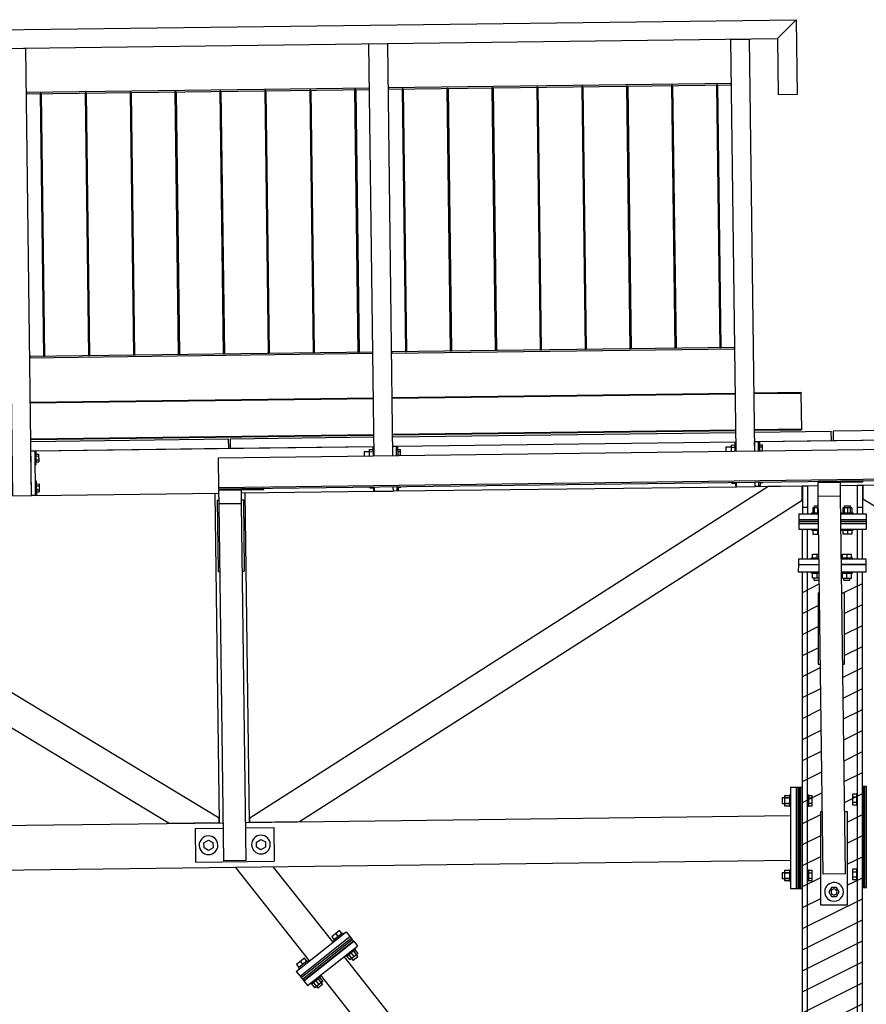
# Model space of a CAD drawing. Header units: millimetres. Extents: x 1838 to 190192, y -28 to 11710.
# Tile 73 of 80: x 141910 to 144172, y 1800 to 4430. Entities that reach past the tile are written whole.
import ezdxf

# ---------------------------------------------------------------- set-up
doc = ezdxf.new("R2010")
doc.units = ezdxf.units.MM

# ---------------------------------------------------------------- blocks, each defined once
blk = doc.blocks.new('Part-74497 - 72541')
at = {"color": 7}
for p, q in [((144103, 3157.5), (144043.1, 3156.7)), ((144055.9, 2147.4), (144043.1, 3156.7)), ((144115.9, 2148.2), (144103, 3157.5)), ((144115.9, 2148.2), (144055.9, 2147.4))]:
    blk.add_line(p, q, dxfattribs=at)
blk = doc.blocks.new('Part-74551 - 72541')
at = {"color": 7}
for p, q in [((144162.6, 3196.4), (144042.6, 3194.9)), ((144042.6, 3193.7), (144162.6, 3195.2)), ((144042.6, 3195), (144042.6, 3193.7)), ((144162.6, 3195.2), (144162.6, 3196.5))]:
    blk.add_line(p, q, dxfattribs=at)
blk = doc.blocks.new('Part-74743 - 72541')
at = {"color": 7}
for p, q in [((141938.3, 3408.5), (142854.9, 3420.2)), ((142904.9, 3420.8), (143821.5, 3432.5)), ((142905, 3418.8), (143821.6, 3430.5)), ((143871.5, 3433.1), (143996.8, 3434.7)), ((143871.6, 3431.1), (143996.8, 3432.7)), ((143996.8, 3434.7), (143996.8, 3432.7)), ((143996.8, 3432.7), (143998, 3334.7)), ((141938.3, 3406.5), (142855, 3418.2)), ((141939.6, 3310.5), (142856.2, 3322.2)), ((141939.6, 3308.5), (142856.2, 3320.2)), ((142906.2, 3322.8), (143822.8, 3334.5)), ((142906.2, 3320.8), (143822.8, 3332.5)), ((143872.8, 3335.1), (143998, 3336.7)), ((143872.8, 3333.1), (143998, 3334.7))]:
    blk.add_line(p, q, dxfattribs=at)
blk = doc.blocks.new('Part-72584 - 72541')
at = {"color": 7}
for p, q in [((142513.5, 2285.8), (143969, 2304.3)), ((132842, 2162.8), (142453.5, 2285)), ((143969, 2184.3), (132808.3, 2042.4))]:
    blk.add_line(p, q, dxfattribs=at)
blk = doc.blocks.new('Part-74518 - 72541')
at = {"color": 7}
for p, q in [((144050.3, 2315.3), (144053.8, 2315.3)), ((144050.3, 2065.3), (144050.3, 2315.3)), ((144113.8, 2315.3), (144120.3, 2315.3)), ((144120.3, 2315.3), (144120.3, 2065.3)), ((144120.3, 2065.3), (144050.3, 2065.3))]:
    blk.add_line(p, q, dxfattribs=at)
blk = doc.blocks.new('Bolt-74794 - 72541')
at = {"color": 7}
for p, q in [((143796.4, 3288.6), (143810.4, 3288.8)), ((143796.4, 3288.6), (143796.4, 3287.8)), ((143796.4, 3287.8), (143796.5, 3277.2)), ((143810.3, 3293.8), (143820.3, 3293.9)), ((143810.3, 3293.8), (143810.5, 3277.3)), ((143810.4, 3288.3), (143820.4, 3288.4)), ((143820.2, 3301.5), (143820.5, 3277.5)), ((143820.2, 3301.5), (143823.2, 3301.5)), ((143883.2, 3302.3), (143886.2, 3302.3)), ((143886.2, 3302.3), (143886.5, 3278.3)), ((143886.3, 3294.2), (143893.8, 3294.3)), ((143886.4, 3289), (143893.9, 3289.1)), ((143894, 3278.7), (143893.8, 3294.3)), ((143886.5, 3278.6), (143894, 3278.7)), ((143894, 3278.4), (143894, 3278.7)), ((143811.6, 3193.2), (143811.6, 3191.9)), ((143811.6, 3191.9), (143821.6, 3192)), ((143821.6, 3193.3), (143821.7, 3184.5)), ((143821.7, 3184.5), (143824.7, 3184.5)), ((143884.7, 3185.3), (143887.7, 3185.3)), ((143887.6, 3194.2), (143887.7, 3185.3)), ((143887.6, 3193.4), (143895.1, 3193.5)), ((143895.1, 3193.5), (143895.1, 3194.3))]:
    blk.add_line(p, q, dxfattribs=at)
blk = doc.blocks.new('Part-74793 - 72541')
at = {"color": 7}
for p, q in [((143873.2, 3303.1), (143883.2, 3303.3)), ((143873.5, 3278.1), (143873.2, 3303.1)), ((143883.5, 3278.3), (143883.2, 3303.3)), ((143874.7, 3183.1), (143874.6, 3194)), ((143884.7, 3183.3), (143874.7, 3183.1)), ((143884.7, 3183.3), (143884.6, 3194.1))]:
    blk.add_line(p, q, dxfattribs=at)
blk = doc.blocks.new('Part-74438 - 72541')
at = {"color": 7}
for p, q in [((143995, 2379.3), (143990, 2379.3)), ((143990, 2379.3), (143990, 2109.3)), ((143995, 2109.3), (143995, 2379.3)), ((143990, 2109.3), (143995, 2109.3))]:
    blk.add_line(p, q, dxfattribs=at)
blk = doc.blocks.new('Part-74565 - 72541')
at = {"color": 7}
for p, q in [((143809.5, 4377.4), (143859.5, 4378)), ((143823.5, 3277.5), (143809.5, 4377.4)), ((143873.5, 3278.1), (143859.5, 4378)), ((143824.7, 3182.5), (143824.6, 3193.4)), ((143824.7, 3182.5), (143874.7, 3183.1)), ((143874.7, 3183.1), (143874.6, 3194))]:
    blk.add_line(p, q, dxfattribs=at)
blk = doc.blocks.new('Part-74572 - 72541')
at = {"color": 7}
for p, q in [((143819.5, 3554), (142903.9, 3542.3)), ((142903.9, 3539.3), (143819.5, 3551)), ((143819.5, 3551), (143819.5, 3554)), ((142903.9, 3542.3), (142903.9, 3539.3))]:
    blk.add_line(p, q, dxfattribs=at)
blk = doc.blocks.new('Part-74404 - 72541')
at = {"color": 7}
for p, q in [((140863.1, 3289.9), (140923, 3290.6)), ((140863.4, 3264.9), (140863.1, 3289.9)), ((140973, 3291.3), (141889.7, 3302.9)), ((141939.6, 3303.5), (142468, 3310.3)), ((142468.3, 3285.3), (142468, 3310.3)), ((140863.4, 3264.9), (140923.4, 3265.6)), ((140983.3, 3266.4), (141890, 3277.9)), ((141950, 3278.7), (142468.3, 3285.3))]:
    blk.add_line(p, q, dxfattribs=at)
blk = doc.blocks.new('Part-74542 - 72541')
at = {"color": 7}
for p, q in [((142562.2, 3177.3), (142442.2, 3175.8)), ((142442.2, 3174.6), (142562.2, 3176.1)), ((142442.2, 3175.8), (142442.2, 3174.6)), ((142562.2, 3176.1), (142562.2, 3177.3))]:
    blk.add_line(p, q, dxfattribs=at)
blk = doc.blocks.new('Part-74471 - 72541')
at = {"color": 7}
for p, q in [((142661.9, 1871.7), (142795.3, 1977.1)), ((142665, 1867.7), (142798.4, 1973.2)), ((142795.3, 1977.1), (142798.4, 1973.2)), ((142661.9, 1871.7), (142665, 1867.7))]:
    blk.add_line(p, q, dxfattribs=at)
blk = doc.blocks.new('Part-74249 - 72541')
at = {"color": 7}
for p, q in [((144172, 2382.1), (144167, 2382.1)), ((144167, 2382.1), (144167, 2112.1)), ((144172, 2112.1), (144172, 2382.1)), ((144167, 2112.1), (144172, 2112.1))]:
    blk.add_line(p, q, dxfattribs=at)
blk = doc.blocks.new('Part-74618 - 72541')
at = {"color": 7}
for p, q in [((143054.3, 4246.3), (143051.3, 4246.3)), ((143051.3, 4246.3), (143060.2, 3544.3)), ((143054.3, 4246.3), (143063.2, 3544.3)), ((143063.2, 3544.3), (143060.2, 3544.3))]:
    blk.add_line(p, q, dxfattribs=at)
blk = doc.blocks.new('Part-74617 - 72541')
at = {"color": 7}
for p, q in [((142934.3, 4244.8), (142931.3, 4244.7)), ((142931.3, 4244.7), (142940.2, 3542.8)), ((142934.3, 4244.8), (142943.2, 3542.8)), ((142943.2, 3542.8), (142940.2, 3542.8))]:
    blk.add_line(p, q, dxfattribs=at)
blk = doc.blocks.new('Part-74208 - 72541')
at = {"color": 7}
for p, q in [((143990, 2974.8), (143989.9, 2954.8)), ((143990, 2974.8), (143990, 2974.8)), ((143990, 2974.8), (144045.4, 2974.7)), ((144105.4, 2974.6), (144170, 2974.5)), ((144170, 2974.5), (144169.9, 2954.5)), ((144170, 2974.5), (144170, 2974.5)), ((143989.9, 2954.8), (144045.6, 2954.7)), ((144169.9, 2954.5), (144105.6, 2954.6))]:
    blk.add_line(p, q, dxfattribs=at)
blk = doc.blocks.new('Part-74615 - 72541')
at = {"color": 7}
for p, q in [((142687.6, 4241.6), (142684.6, 4241.6)), ((142684.6, 4241.6), (142693.6, 3539.6)), ((142687.6, 4241.6), (142696.6, 3539.7)), ((142696.6, 3539.7), (142693.6, 3539.6))]:
    blk.add_line(p, q, dxfattribs=at)
blk = doc.blocks.new('Part-74468 - 72541')
at = {"color": 7}
for p, q in [((142648.9, 1888.1), (142782.3, 1993.6)), ((142658.8, 1875.6), (142792.2, 1981)), ((142782.3, 1993.6), (142792.2, 1981)), ((142648.9, 1888.1), (142658.8, 1875.6))]:
    blk.add_line(p, q, dxfattribs=at)
blk = doc.blocks.new('Part-74456 - 72541')
at = {"color": 7}
for p, q in [((143991.1, 3110.1), (143991.1, 3095.1)), ((143991.1, 3110.1), (144043.6, 3110.1)), ((144103.7, 3110.1), (144171.1, 3110.1)), ((144171.1, 3110.1), (144171.1, 3095.1)), ((143991.1, 3095.1), (144043.8, 3095.1)), ((144103.8, 3095.1), (144171.1, 3095.1))]:
    blk.add_line(p, q, dxfattribs=at)
blk = doc.blocks.new('Part-74454 - 72541')
at = {"color": 7}
for p, q in [((143991.1, 3089.1), (143991.1, 3084.1)), ((143991.1, 3089.1), (144043.9, 3089.1)), ((143991.1, 3084.1), (144044, 3084.1)), ((144103.9, 3089.1), (144171.1, 3089.1)), ((144104, 3084.1), (144171.1, 3084.1)), ((144171.1, 3089.1), (144171.1, 3084.1))]:
    blk.add_line(p, q, dxfattribs=at)
blk = doc.blocks.new('Part-74563 - 72541')
at = {"color": 7}
for p, q in [((141876.3, 4352.8), (141926.3, 4353.5)), ((141891.5, 3157.9), (141876.3, 4352.8)), ((141941.5, 3158.6), (141926.3, 4353.5)), ((141891.5, 3157.9), (141941.5, 3158.6))]:
    blk.add_line(p, q, dxfattribs=at)
blk = doc.blocks.new('Bolt-74440 - 72541')
at = {"color": 7}
for p, q in [((143947, 2352.3), (143947, 2336.3)), ((143947, 2352.3), (143969, 2352.3)), ((143953, 2358.1), (143953, 2330.4)), ((143953, 2358.1), (143966, 2358.1)), ((143953, 2351.2), (143966, 2351.2)), ((143966, 2359.3), (143966, 2329.3)), ((143966, 2359.3), (143969, 2359.3)), ((144000, 2352.3), (144001, 2352.3)), ((144014, 2359.3), (144017, 2359.3)), ((144014, 2352.3), (144017, 2352.3)), ((144017, 2359.3), (144017, 2329.3)), ((144017, 2358.1), (144027, 2358.1)), ((144017, 2351.2), (144027, 2351.2)), ((144027, 2330.4), (144027, 2358.1)), ((143947, 2336.3), (143969, 2336.3)), ((143953, 2337.3), (143966, 2337.3)), ((143953, 2330.4), (143966, 2330.4)), ((143966, 2329.3), (143969, 2329.3)), ((144000, 2336.3), (144001, 2336.3)), ((144014, 2336.3), (144017, 2336.3)), ((144014, 2329.3), (144017, 2329.3)), ((144017, 2337.3), (144027, 2337.3)), ((144017, 2330.4), (144027, 2330.4)), ((143953, 2158.1), (143953, 2130.4)), ((143953, 2158.1), (143966, 2158.1)), ((143966, 2159.3), (143966, 2129.3)), ((143966, 2159.3), (143969, 2159.3)), ((144014, 2159.3), (144017, 2159.3)), ((144017, 2159.3), (144017, 2129.3)), ((144017, 2158.1), (144027, 2158.1)), ((144027, 2130.4), (144027, 2158.1)), ((143947, 2152.3), (143947, 2136.3)), ((143947, 2152.3), (143969, 2152.3)), ((143947, 2136.3), (143969, 2136.3)), ((143953, 2151.2), (143966, 2151.2)), ((143953, 2137.3), (143966, 2137.3)), ((143953, 2130.4), (143966, 2130.4)), ((144000, 2152.3), (144001, 2152.3)), ((144000, 2136.3), (144001, 2136.3)), ((144014, 2152.3), (144017, 2152.3)), ((144014, 2136.3), (144017, 2136.3)), ((144017, 2151.2), (144027, 2151.2)), ((144017, 2137.3), (144027, 2137.3)), ((144017, 2130.4), (144027, 2130.4)), ((143966, 2129.3), (143969, 2129.3)), ((144017, 2129.3), (144014, 2129.3))]:
    blk.add_line(p, q, dxfattribs=at)
blk = doc.blocks.new('Part-74550 - 72541')
at = {"color": 7}
for p, q in [((144162.5, 3197.7), (144042.6, 3196.1)), ((144042.6, 3195), (144162.6, 3196.5)), ((144042.6, 3196.1), (144042.6, 3195)), ((144162.6, 3196.5), (144162.5, 3197.7))]:
    blk.add_line(p, q, dxfattribs=at)
blk = doc.blocks.new('Part-74469 - 72541')
at = {"color": 7}
for p, q in [((142668.7, 1863), (142802.1, 1968.5)), ((142678.7, 1850.5), (142812, 1955.9)), ((142802.1, 1968.5), (142812, 1955.9)), ((142668.7, 1863), (142678.7, 1850.5))]:
    blk.add_line(p, q, dxfattribs=at)
blk = doc.blocks.new('Part-74116 - 72541')
at = {"color": 7}
for p, q in [((142443.5, 2284.9), (142432.3, 3164.8)), ((142523.5, 2285.9), (142512.3, 3165.8))]:
    blk.add_line(p, q, dxfattribs=at)
blk = doc.blocks.new('Part-74209 - 72541')
at = {"color": 7}
for p, q in [((143990, 2989.8), (143990, 2989.8)), ((143990, 2989.8), (144045.2, 2989.7)), ((143990, 2989.8), (143990, 2974.8)), ((143990, 2974.8), (144045.4, 2974.7)), ((144105.2, 2989.6), (144170, 2989.5)), ((144170, 2974.5), (144105.4, 2974.6)), ((144170, 2989.5), (144170, 2989.5)), ((144170, 2989.5), (144170, 2974.5))]:
    blk.add_line(p, q, dxfattribs=at)
blk = doc.blocks.new('Part-74621 - 72541')
at = {"color": 7}
for p, q in [((143414.3, 4250.9), (143411.3, 4250.8)), ((143411.3, 4250.8), (143420.2, 3548.9)), ((143414.3, 4250.9), (143423.2, 3548.9)), ((143423.2, 3548.9), (143420.2, 3548.9))]:
    blk.add_line(p, q, dxfattribs=at)
blk = doc.blocks.new('Part-74543 - 72541')
at = {"color": 7}
for p, q in [((142562.2, 3176.1), (142442.2, 3174.5)), ((142442.2, 3173.4), (142562.2, 3174.9)), ((142442.2, 3174.6), (142442.2, 3173.4)), ((142562.2, 3174.9), (142562.2, 3176.1))]:
    blk.add_line(p, q, dxfattribs=at)
blk = doc.blocks.new('Part-74629 - 72541')
at = {"color": 7}
for p, q in [((142843.9, 4246.6), (141928.3, 4235)), ((141928.3, 4232), (142844, 4243.6)), ((141928.3, 4235), (141928.3, 4232)), ((142844, 4243.6), (142843.9, 4246.6))]:
    blk.add_line(p, q, dxfattribs=at)
blk = doc.blocks.new('Part-73236 - 72541')
at = {"color": 7}
for p, q in [((141950, 3278.7), (142856.6, 3290.2)), ((142916.6, 3291), (143823.2, 3302.5)), ((143883.2, 3303.3), (144417.1, 3310)), ((142918.1, 3171), (143824.7, 3182.5)), ((143884.7, 3183.3), (144001.1, 3184.7)), ((144014.1, 3184.9), (144042.7, 3185.3)), ((144102.7, 3186), (144148.1, 3186.6)), ((144161.1, 3186.8), (144418.6, 3190.1)), ((141951.5, 3158.7), (142442.3, 3164.9)), ((142502.3, 3165.7), (142858.1, 3170.2))]:
    blk.add_line(p, q, dxfattribs=at)
blk = doc.blocks.new('Part-74453 - 72541')
at = {"color": 7}
for p, q in [((143991.1, 3094.1), (143991.1, 3089.1)), ((143991.1, 3094.1), (144043.9, 3094.1)), ((143991.1, 3089.1), (144043.9, 3089.1)), ((144103.9, 3094.1), (144171.1, 3094.1)), ((144103.9, 3089.1), (144171.1, 3089.1)), ((144171.1, 3094.1), (144171.1, 3089.1))]:
    blk.add_line(p, q, dxfattribs=at)
blk = doc.blocks.new('Part-74492 - 72541')
at = {"color": 7}
for p, q in [((144043.1, 3156.7), (144042.6, 3193.7)), ((144103, 3157.5), (144102.6, 3194.5))]:
    blk.add_line(p, q, dxfattribs=at)
blk = doc.blocks.new('Part-74806 - 72541')
at = {"color": 7}
for p, q in [((141940, 3278.5), (141950, 3278.7)), ((141941.5, 3158.6), (141940, 3278.5)), ((141950, 3278.7), (141951.5, 3158.7)), ((141951.5, 3158.7), (141941.5, 3158.6))]:
    blk.add_line(p, q, dxfattribs=at)
blk = doc.blocks.new('Part-74044 - 72541')
h = blk.add_hatch()
h.set_pattern_fill('', color=96, scale=50, style=0, pattern_type=0)
h.set_pattern_definition([(26.565, (144000.987, 150), (-56.1266, 28.0633), [])])
h.paths.add_polyline_path([(144001, 2954.7), (144001, 150), (144161, 150), (144161, 2954.5), (144150.1, 2954.5), (144148, 2954.5), (144105.6, 2954.6), (144106.3, 2898.6), (144112.5, 2898.6), (144112.5, 2708.6), (144108.8, 2708.6), (144113.8, 2315.3), (144120.3, 2315.3), (144120.3, 2065.3), (144050.3, 2065.3), (144050.3, 2315.3), (144053.8, 2315.3), (144053.6, 2324.9), (144052.9, 2384.9), (144048.8, 2708.6), (144042.5, 2708.6), (144042.5, 2898.6), (144046.3, 2898.6), (144045.6, 2954.7), (144014, 2954.7)])
at = {"color": 96}
for p, q in [((144001, 150), (144001, 2954.7)), ((144014, 150), (144014, 2954.7)), ((144148, 150), (144148, 2954.5)), ((144161, 150), (144161, 2954.5))]:
    blk.add_line(p, q, dxfattribs=at)
blk = doc.blocks.new('Part-74113 - 72541')
at = {"color": 7}
for p, q in [((141036.5, 3146), (140903.5, 3144.4)), ((140903.5, 3144.4), (140903.6, 3132.8)), ((140903.6, 3132.8), (142309.5, 2284.2)), ((142442.4, 2297.4), (141036.5, 3146)), ((142442.5, 2285.9), (142442.4, 2297.4)), ((142309.5, 2284.2), (142442.5, 2285.9))]:
    blk.add_line(p, q, dxfattribs=at)
blk = doc.blocks.new('Bolt-74211 - 72541')
at = {"color": 7}
for p, q in [((144042.2, 2954.7), (144045.6, 2954.6)), ((144110.5, 2954.4), (144110.5, 2954.6)), ((144110.5, 2954.4), (144110.5, 2954.6)), ((144110.9, 2954.4), (144110.5, 2954.4)), ((144110.5, 2954.4), (144128.5, 2954.3)), ((144128.5, 2954.3), (144128.5, 2954.5)), ((144128.5, 2954.3), (144128.5, 2954.5))]:
    blk.add_line(p, q, dxfattribs=at)
blk = doc.blocks.new('Part-74217 - 72541')
at = {"color": 7}
for p, q in [((143891, 518.5), (142776.7, 1928)), ((143828.3, 468.9), (142714, 1878.4))]:
    blk.add_line(p, q, dxfattribs=at)
blk = doc.blocks.new('Part-74218 - 72541')
at = {"color": 7}
for p, q in [((142684.2, 1916.1), (142487.1, 2165.4)), ((142747, 1965.7), (142588, 2166.7))]:
    blk.add_line(p, q, dxfattribs=at)
blk = doc.blocks.new('Part-74250 - 72541')
at = {"color": 7}
for p, q in [((144167, 2382.1), (144162, 2382.1)), ((144162, 2382.1), (144162, 2112.1)), ((144167, 2112.1), (144167, 2382.1)), ((144162, 2112.1), (144167, 2112.1))]:
    blk.add_line(p, q, dxfattribs=at)
blk = doc.blocks.new('Bolt-74251 - 72541')
at = {"color": 7}
for p, q in [((144145, 2361), (144135, 2361)), ((144135, 2361), (144135, 2333.3)), ((144135, 2354), (144145, 2354)), ((144145, 2362.1), (144145, 2332.1)), ((144148, 2362.1), (144145, 2362.1)), ((144145, 2355.1), (144148, 2355.1)), ((144161, 2355.1), (144162, 2355.1)), ((144161, 2355.1), (144162, 2355.1)), ((144193, 2362.1), (144196, 2362.1)), ((144193, 2355.1), (144215, 2355.1)), ((144196, 2362.1), (144196, 2332.1)), ((144196, 2361), (144209, 2361)), ((144196, 2354), (144209, 2354)), ((144209, 2361), (144209, 2333.3)), ((144215, 2355.1), (144215, 2339.1)), ((144135, 2340.2), (144145, 2340.2)), ((144135, 2333.3), (144145, 2333.3)), ((144145, 2339.1), (144148, 2339.1)), ((144145, 2332.1), (144148, 2332.1)), ((144161, 2339.1), (144162, 2339.1)), ((144161, 2339.1), (144162, 2339.1)), ((144193, 2339.1), (144215, 2339.1)), ((144193, 2332.1), (144196, 2332.1)), ((144196, 2340.2), (144209, 2340.2)), ((144196, 2333.3), (144209, 2333.3)), ((144145, 2161), (144135, 2161)), ((144135, 2161), (144135, 2133.3)), ((144145, 2162.1), (144145, 2132.1)), ((144145, 2162.1), (144148, 2162.1)), ((144193, 2162.1), (144196, 2162.1)), ((144196, 2162.1), (144196, 2132.1)), ((144196, 2161), (144209, 2161)), ((144209, 2161), (144209, 2133.3)), ((144135, 2154), (144145, 2154)), ((144135, 2140.2), (144145, 2140.2)), ((144135, 2133.3), (144145, 2133.3)), ((144145, 2155.1), (144148, 2155.1)), ((144145, 2139.1), (144148, 2139.1)), ((144145, 2132.1), (144148, 2132.1)), ((144161, 2155.1), (144162, 2155.1)), ((144161, 2155.1), (144162, 2155.1)), ((144161, 2139.1), (144162, 2139.1)), ((144161, 2139.1), (144162, 2139.1)), ((144193, 2155.1), (144215, 2155.1)), ((144193, 2139.1), (144215, 2139.1)), ((144193, 2132.1), (144196, 2132.1)), ((144196, 2154), (144209, 2154)), ((144196, 2140.2), (144209, 2140.2)), ((144196, 2133.3), (144209, 2133.3)), ((144215, 2155.1), (144215, 2139.1))]:
    blk.add_line(p, q, dxfattribs=at)
blk = doc.blocks.new('Part-74260 - 72541')
at = {"color": 7}
for p, q in [((142524.4, 2298.5), (143908.2, 3182.6)), ((144000.1, 3183.7), (143908.2, 3182.6)), ((144000.1, 3146.3), (144000.1, 3183.7)), ((142657.5, 2288.6), (144000.1, 3146.3)), ((142524.5, 2286.9), (142524.4, 2298.5)), ((142524.5, 2286.9), (142657.5, 2288.6))]:
    blk.add_line(p, q, dxfattribs=at)
blk = doc.blocks.new('Bolt-74266 - 72541')
at = {"color": 7}
for p, q in [((144028, 2992.7), (144028, 3002.7)), ((144028, 3002.7), (144045, 3002.7)), ((144040, 2992.7), (144040, 3002.7)), ((144108, 2992.6), (144108, 3002.6)), ((144108, 3002.6), (144132, 3002.5)), ((144120, 2992.5), (144120, 3002.5)), ((144132, 2992.5), (144132, 3002.5)), ((144025, 2992.7), (144045.1, 2992.7)), ((144025, 2989.7), (144025, 2992.7)), ((144105.1, 2992.6), (144135, 2992.5)), ((144135, 2989.5), (144135, 2992.5)), ((144024.9, 2951.7), (144024.9, 2954.7)), ((144024.9, 2951.7), (144045.7, 2951.7)), ((144027.9, 2938.7), (144027.9, 2951.7)), ((144039.9, 2938.7), (144039.9, 2951.7)), ((144105.7, 2951.6), (144134.9, 2951.5)), ((144107.9, 2938.6), (144107.9, 2951.6)), ((144119.9, 2938.5), (144119.9, 2951.5)), ((144131.9, 2938.5), (144131.9, 2951.5)), ((144134.9, 2951.5), (144134.9, 2954.5)), ((144027.9, 2938.7), (144045.8, 2938.7)), ((144031.9, 2932.7), (144031.9, 2938.7)), ((144031.9, 2932.7), (144045.9, 2932.7)), ((144107.9, 2938.6), (144131.9, 2938.5)), ((144111.9, 2932.6), (144111.9, 2938.6)), ((144111.9, 2932.6), (144127.9, 2932.5)), ((144127.9, 2932.5), (144127.9, 2938.5))]:
    blk.add_line(p, q, dxfattribs=at)
blk = doc.blocks.new('Part-74326 - 72541')
at = {"color": 7}
for p, q in [((144255.4, 3187), (144162.1, 3185.8)), ((144162.1, 3185.8), (144162.1, 3150)), ((144417.2, 3088.8), (144255.4, 3187)), ((144162.1, 3150), (144375.7, 3020.4))]:
    blk.add_line(p, q, dxfattribs=at)
blk = doc.blocks.new('Part-74407 - 72541')
at = {"color": 7}
for p, q in [((142473, 3310.3), (142856.3, 3315.2)), ((142906.3, 3315.8), (143822.9, 3327.5)), ((143872.9, 3328.1), (144077.9, 3330.7)), ((144078.2, 3305.7), (144077.9, 3330.7)), ((142473.3, 3285.3), (142473, 3310.3)), ((142473.3, 3285.3), (142856.6, 3290.2)), ((142916.6, 3291), (143823.2, 3302.5)), ((143883.2, 3303.3), (144078.2, 3305.7))]:
    blk.add_line(p, q, dxfattribs=at)
blk = doc.blocks.new('Part-74410 - 72541')
at = {"color": 7}
for p, q in [((145679.5, 3351.1), (144082.6, 3330.8)), ((145679.8, 3326.1), (145679.5, 3351.1)), ((144082.6, 3330.8), (144082.9, 3305.8)), ((144473.1, 3310.8), (145679.8, 3326.1)), ((144082.9, 3305.8), (144417.1, 3310)), ((144452.1, 3310.5), (144453.1, 3310.5))]:
    blk.add_line(p, q, dxfattribs=at)
blk = doc.blocks.new('Part-74436 - 72541')
at = {"color": 7}
for p, q in [((143985, 2379.3), (143969, 2379.3)), ((143969, 2379.3), (143969, 2109.3)), ((143985, 2109.3), (143985, 2379.3)), ((143969, 2109.3), (143985, 2109.3))]:
    blk.add_line(p, q, dxfattribs=at)
blk = doc.blocks.new('Part-74437 - 72541')
at = {"color": 7}
for p, q in [((143990, 2379.3), (143985, 2379.3)), ((143985, 2379.3), (143985, 2109.3)), ((143990, 2109.3), (143990, 2379.3)), ((143985, 2109.3), (143990, 2109.3))]:
    blk.add_line(p, q, dxfattribs=at)
blk = doc.blocks.new('Part-74439 - 72541')
at = {"color": 7}
for p, q in [((144000, 2379.3), (143995, 2379.3)), ((143995, 2379.3), (143995, 2109.3)), ((144000, 2109.3), (144000, 2379.3)), ((143995, 2109.3), (144000, 2109.3))]:
    blk.add_line(p, q, dxfattribs=at)
blk = doc.blocks.new('Part-74449 - 72541')
at = {"color": 7}
for p, q in [((144001, 2989.7), (144001, 3069.1)), ((144014, 2989.7), (144014, 3069.1)), ((144148, 2989.5), (144148, 3069.1)), ((144161, 2989.5), (144161, 3069.1))]:
    blk.add_line(p, q, dxfattribs=at)
blk = doc.blocks.new('Part-74450 - 72541')
at = {"color": 7}
for p, q in [((144001.1, 3184.7), (144014.1, 3184.9)), ((144001.1, 3184.7), (144001.1, 3110.1)), ((144014.1, 3184.9), (144014.1, 3110.1)), ((144148.1, 3186.6), (144161.1, 3186.8)), ((144148.1, 3110.1), (144148.1, 3186.6)), ((144161.1, 3186.8), (144161.1, 3110.1)), ((144001.1, 3128.1), (144014.1, 3128.1)), ((144148.1, 3128.1), (144161.1, 3128.1))]:
    blk.add_line(p, q, dxfattribs=at)
blk = doc.blocks.new('Part-74455 - 72541')
at = {"color": 7}
for p, q in [((143991, 3084.1), (143991, 3069.1)), ((143991, 3084.1), (144044, 3084.1)), ((144104, 3084.1), (144171, 3084.1)), ((144171, 3084.1), (144171, 3069.1)), ((143991, 3069.1), (144044.2, 3069.1)), ((144104.2, 3069.1), (144171, 3069.1))]:
    blk.add_line(p, q, dxfattribs=at)
blk = doc.blocks.new('Bolt-74457 - 72541')
at = {"color": 7}
for p, q in [((144033.1, 3131.1), (144043.4, 3131.1)), ((144033.1, 3110.1), (144033.1, 3131.1)), ((144113.1, 3131.1), (144129.1, 3131.1)), ((144113.1, 3110.1), (144113.1, 3131.1)), ((144129.1, 3110.1), (144129.1, 3131.1)), ((144026.1, 3113.1), (144043.6, 3113.1)), ((144026.1, 3110.1), (144026.1, 3113.1)), ((144043.4, 3126.1), (144029.1, 3126.1)), ((144029.1, 3126.1), (144029.1, 3113.1)), ((144041.1, 3126.1), (144041.1, 3113.1)), ((144106.1, 3113.1), (144136.1, 3113.1)), ((144106.1, 3110.1), (144106.1, 3113.1)), ((144133.1, 3126.1), (144109.1, 3126.1)), ((144109.1, 3126.1), (144109.1, 3113.1)), ((144121.1, 3126.1), (144121.1, 3113.1)), ((144133.1, 3126.1), (144133.1, 3113.1)), ((144136.1, 3110.1), (144136.1, 3113.1)), ((144033.1, 3094.1), (144033.1, 3095.1)), ((144033.1, 3094.1), (144033.1, 3095.1)), ((144113.1, 3094.1), (144113.1, 3095.1)), ((144113.1, 3094.1), (144113.1, 3095.1)), ((144129.1, 3094.1), (144129.1, 3095.1)), ((144129.1, 3094.1), (144129.1, 3095.1)), ((144026.1, 3066.1), (144026.1, 3069.1)), ((144026.1, 3066.1), (144044.2, 3066.1)), ((144029.1, 3066.1), (144029.1, 3056.1)), ((144029.1, 3056.1), (144044.3, 3056.1)), ((144033.1, 3066.1), (144033.1, 3069.1)), ((144041.1, 3066.1), (144041.1, 3056.1)), ((144106.1, 3066.1), (144106.1, 3069.1)), ((144106.1, 3066.1), (144136.1, 3066.1)), ((144109.1, 3066.1), (144109.1, 3056.1)), ((144133.1, 3056.1), (144109.1, 3056.1)), ((144113.1, 3066.1), (144113.1, 3069.1)), ((144121.1, 3066.1), (144121.1, 3056.1)), ((144129.1, 3066.1), (144129.1, 3069.1)), ((144133.1, 3066.1), (144133.1, 3056.1)), ((144136.1, 3066.1), (144136.1, 3069.1))]:
    blk.add_line(p, q, dxfattribs=at)
blk = doc.blocks.new('Part-74470 - 72541')
at = {"color": 7}
for p, q in [((142665, 1867.7), (142798.4, 1973.2)), ((142798.4, 1973.2), (142801.5, 1969.3)), ((142668.1, 1863.8), (142801.5, 1969.3)), ((142665, 1867.7), (142668.1, 1863.8))]:
    blk.add_line(p, q, dxfattribs=at)
blk = doc.blocks.new('Bolt-74472 - 72541')
at = {"color": 7}
for p, q in [((142764.5, 1997.4), (142743.4, 1980.7)), ((142743.4, 1980.7), (142749.6, 1972.8)), ((142771.9, 1990.5), (142748.4, 1971.9)), ((142753.9, 1976.2), (142756.4, 1973.1)), ((142754, 1989.1), (142760.2, 1981.2)), ((142770.7, 1989.6), (142764.5, 1997.4)), ((142766.4, 1986.2), (142768.9, 1983)), ((142771.9, 1990.5), (142774.4, 1987.4)), ((142748.4, 1971.9), (142750.9, 1968.8)), ((142776.2, 1948), (142775.6, 1948.8)), ((142776.2, 1948), (142775.6, 1948.8)), ((142806.7, 1946.6), (142783.1, 1928)), ((142788.8, 1957.9), (142788.1, 1958.7)), ((142788.8, 1957.9), (142788.1, 1958.7)), ((142804.2, 1949.7), (142806.7, 1946.6)), ((142670.4, 1923), (142649.2, 1906.3)), ((142676.6, 1915.2), (142670.4, 1923)), ((142780.6, 1931.1), (142783.1, 1928)), ((142792.4, 1918.7), (142784.3, 1928.9)), ((142786.1, 1935.5), (142800.4, 1917.4)), ((142813.5, 1935.5), (142792.4, 1918.7)), ((142794.9, 1937.3), (142803, 1927.1)), ((142798.7, 1945.4), (142812.9, 1927.3)), ((142812.9, 1927.3), (142800.4, 1917.4)), ((142805.5, 1945.6), (142813.5, 1935.5)), ((142649.2, 1906.3), (142655.4, 1898.4)), ((142677.8, 1916.1), (142654.3, 1897.5)), ((142654.3, 1897.5), (142656.7, 1894.3)), ((142659.7, 1901.8), (142662.2, 1898.7)), ((142659.8, 1914.6), (142666, 1906.8)), ((142672.3, 1911.7), (142674.8, 1908.6)), ((142677.8, 1916.1), (142680.3, 1913)), ((142682.1, 1873.6), (142681.5, 1874.4)), ((142682.1, 1873.6), (142681.5, 1874.4)), ((142712.5, 1872.2), (142689, 1853.6)), ((142694.6, 1883.5), (142694, 1884.3)), ((142694, 1884.3), (142694.6, 1883.5)), ((142704.5, 1871), (142718.8, 1852.9)), ((142710, 1875.3), (142712.5, 1872.2)), ((142711.3, 1871.2), (142719.4, 1861)), ((142686.5, 1856.7), (142689, 1853.6)), ((142698.2, 1844.3), (142690.2, 1854.5)), ((142692, 1861), (142706.3, 1843)), ((142719.4, 1861), (142698.2, 1844.3)), ((142700.8, 1862.9), (142708.8, 1852.7)), ((142718.8, 1852.9), (142706.3, 1843))]:
    blk.add_line(p, q, dxfattribs=at)
blk = doc.blocks.new('Part-74484 - 72541')
at = {"color": 7}
for p, q in [((142658.8, 1875.6), (142792.2, 1981)), ((142661.9, 1871.7), (142795.3, 1977.1)), ((142792.2, 1981), (142795.3, 1977.1)), ((142658.8, 1875.6), (142661.9, 1871.7))]:
    blk.add_line(p, q, dxfattribs=at)
blk = doc.blocks.new('Part-74489 - 72541')
at = {"color": 7}
for p, q in [((142442.7, 3136.4), (142442.2, 3173.4)), ((142502.7, 3137.1), (142502.2, 3174.1))]:
    blk.add_line(p, q, dxfattribs=at)
blk = doc.blocks.new('Part-74493 - 72541')
at = {"color": 7}
for p, q in [((142441.1, 3259.9), (147540.7, 3324.8)), ((142442.2, 3175.8), (142441.1, 3259.9)), ((142442.1, 3180.5), (147541.7, 3245.3)), ((147541.8, 3240.6), (142442.2, 3175.8))]:
    blk.add_line(p, q, dxfattribs=at)
blk = doc.blocks.new('Part-74494 - 72541')
at = {"color": 7}
for p, q in [((142502.7, 3137.1), (142442.7, 3136.4)), ((142454.8, 2183.1), (142442.7, 3136.4)), ((142514.8, 2183.8), (142502.7, 3137.1)), ((142514.8, 2183.8), (142454.8, 2183.1))]:
    blk.add_line(p, q, dxfattribs=at)
blk = doc.blocks.new('Part-74515 - 72541')
at = {"color": 7}
for p, q in [((142378.7, 2269.5), (142453.7, 2270.5)), ((142378.7, 2269.5), (142379.9, 2179.5)), ((142513.7, 2271.2), (142588.7, 2272.2)), ((142588.7, 2272.2), (142589.8, 2182.2)), ((142379.9, 2179.5), (142589.8, 2182.2))]:
    blk.add_line(p, q, dxfattribs=at)
blk = doc.blocks.new('Bolt-74516 - 72541')
at = {"color": 7}
for p, q in [((142402.2, 2231.7), (142414.1, 2238.8)), ((142414.1, 2238.8), (142426.2, 2232.1)), ((142542.2, 2233.5), (142554.1, 2240.6)), ((142554.1, 2240.6), (142566.2, 2233.8)), ((142402.4, 2217.9), (142402.2, 2231.7)), ((142414.5, 2211.1), (142402.4, 2217.9)), ((142426.4, 2218.2), (142414.5, 2211.1)), ((142426.2, 2232.1), (142426.4, 2218.2)), ((142542.4, 2219.7), (142542.2, 2233.5)), ((142554.5, 2212.9), (142542.4, 2219.7)), ((142566.4, 2220), (142554.5, 2212.9)), ((142566.2, 2233.8), (142566.4, 2220))]:
    blk.add_line(p, q, dxfattribs=at)
for centre, start, end in [((142414.3, 2225), 90.7284, 270.7284), ((142414.3, 2225), 270.7284, 90.7284), ((142554.3, 2226.8), 90.7284, 270.7284), ((142554.3, 2226.8), 270.7284, 90.7284)]:
    blk.add_arc(centre, 25, start, end, dxfattribs=at)
blk = doc.blocks.new('Bolt-74519 - 72541')
at = {"color": 7}
for p, q in [((144078.4, 2112.3), (144071.5, 2100.3)), ((144092.3, 2112.3), (144078.4, 2112.3)), ((144099.2, 2100.3), (144092.3, 2112.3)), ((144071.5, 2100.3), (144078.4, 2088.3)), ((144078.4, 2088.3), (144092.3, 2088.3)), ((144092.3, 2088.3), (144099.2, 2100.3))]:
    blk.add_line(p, q, dxfattribs=at)
for radius, start, end in [(25, 30, 210), (25, 210, 30), (8, 30, 210), (8, 210, 30)]:
    blk.add_arc((144085.3, 2100.3), radius, start, end, dxfattribs=at)
blk = doc.blocks.new('Part-74524 - 72541')
at = {"color": 7}
for p, q in [((144042.5, 2898.6), (144042.5, 2708.6)), ((144042.5, 2898.6), (144046.3, 2898.6)), ((144106.3, 2898.6), (144112.5, 2898.6)), ((144112.5, 2898.6), (144112.5, 2708.6)), ((144042.5, 2708.6), (144048.8, 2708.6)), ((144108.8, 2708.6), (144112.5, 2708.6))]:
    blk.add_line(p, q, dxfattribs=at)
blk = doc.blocks.new('Part-74528 - 72541')
at = {"color": 7}
for p, q in [((142437.6, 3146.3), (142440, 2956.3)), ((142437.6, 3146.3), (142442.6, 3146.3)), ((142502.6, 3147.1), (142507.6, 3147.1)), ((142507.6, 3147.1), (142510, 2957.2)), ((142440, 2956.3), (142445, 2956.3)), ((142505, 2957.1), (142510, 2957.2))]:
    blk.add_line(p, q, dxfattribs=at)
blk = doc.blocks.new('Part-74564 - 72541')
at = {"color": 7}
for p, q in [((142842.9, 4365.1), (142892.9, 4365.7)), ((142856.9, 3265.2), (142842.9, 4365.1)), ((142906.9, 3265.8), (142892.9, 4365.7)), ((142908.1, 3170.8), (142908, 3181.7)), ((142858.1, 3170.2), (142858, 3181.1)), ((142858.1, 3170.2), (142908.1, 3170.8))]:
    blk.add_line(p, q, dxfattribs=at)
blk = doc.blocks.new('Part-74566 - 72541')
at = {"color": 7}
for p, q in [((143983.9, 4429.6), (143934.5, 4379)), ((143983.9, 4429.6), (143986.4, 4229.6)), ((143934.5, 4379), (143936.4, 4229)), ((143986.4, 4229.6), (143936.4, 4229))]:
    blk.add_line(p, q, dxfattribs=at)
blk = doc.blocks.new('Part-74571 - 72541')
at = {"color": 7}
for p, q in [((142852.9, 3541.7), (141937.3, 3530)), ((141937.3, 3527), (142852.9, 3538.7)), ((141937.3, 3530), (141937.3, 3527)), ((142852.9, 3538.7), (142852.9, 3541.7))]:
    blk.add_line(p, q, dxfattribs=at)
blk = doc.blocks.new('Part-74609 - 72541')
at = {"color": 7}
for p, q in [((141967.7, 4232.5), (141964.7, 4232.4)), ((141964.7, 4232.4), (141973.6, 3530.5)), ((141967.7, 4232.5), (141976.6, 3530.5)), ((141976.6, 3530.5), (141973.6, 3530.5))]:
    blk.add_line(p, q, dxfattribs=at)
blk = doc.blocks.new('Part-74610 - 72541')
at = {"color": 7}
for p, q in [((142087.7, 4234), (142084.7, 4234)), ((142084.7, 4234), (142093.6, 3532)), ((142087.7, 4234), (142096.6, 3532.1)), ((142096.6, 3532.1), (142093.6, 3532))]:
    blk.add_line(p, q, dxfattribs=at)
blk = doc.blocks.new('Part-74611 - 72541')
at = {"color": 7}
for p, q in [((142207.7, 4235.5), (142204.7, 4235.5)), ((142204.7, 4235.5), (142213.6, 3533.5)), ((142207.7, 4235.5), (142216.6, 3533.6)), ((142216.6, 3533.6), (142213.6, 3533.5))]:
    blk.add_line(p, q, dxfattribs=at)
blk = doc.blocks.new('Part-74612 - 72541')
at = {"color": 7}
for p, q in [((142327.7, 4237.1), (142324.7, 4237)), ((142324.7, 4237), (142333.6, 3535.1)), ((142327.7, 4237.1), (142336.6, 3535.1)), ((142336.6, 3535.1), (142333.6, 3535.1))]:
    blk.add_line(p, q, dxfattribs=at)
blk = doc.blocks.new('Part-74613 - 72541')
at = {"color": 7}
for p, q in [((142447.6, 4238.6), (142444.6, 4238.5)), ((142444.6, 4238.5), (142453.6, 3536.6)), ((142447.6, 4238.6), (142456.6, 3536.6)), ((142456.6, 3536.6), (142453.6, 3536.6))]:
    blk.add_line(p, q, dxfattribs=at)
blk = doc.blocks.new('Part-74614 - 72541')
at = {"color": 7}
for p, q in [((142567.6, 4240.1), (142564.6, 4240.1)), ((142564.6, 4240.1), (142573.6, 3538.1)), ((142567.6, 4240.1), (142576.6, 3538.2)), ((142576.6, 3538.2), (142573.6, 3538.1))]:
    blk.add_line(p, q, dxfattribs=at)
blk = doc.blocks.new('Part-74616 - 72541')
at = {"color": 7}
for p, q in [((142807.6, 4243.2), (142804.6, 4243.1)), ((142804.6, 4243.1), (142813.5, 3541.2)), ((142807.6, 4243.2), (142816.5, 3541.2)), ((142816.5, 3541.2), (142813.5, 3541.2))]:
    blk.add_line(p, q, dxfattribs=at)
blk = doc.blocks.new('Part-74619 - 72541')
at = {"color": 7}
for p, q in [((143174.3, 4247.8), (143171.3, 4247.8)), ((143171.3, 4247.8), (143180.2, 3545.8)), ((143174.3, 4247.8), (143183.2, 3545.9)), ((143183.2, 3545.9), (143180.2, 3545.8))]:
    blk.add_line(p, q, dxfattribs=at)
blk = doc.blocks.new('Part-74620 - 72541')
at = {"color": 7}
for p, q in [((143294.3, 4249.3), (143291.3, 4249.3)), ((143291.3, 4249.3), (143300.2, 3547.4)), ((143294.3, 4249.3), (143303.2, 3547.4)), ((143303.2, 3547.4), (143300.2, 3547.4))]:
    blk.add_line(p, q, dxfattribs=at)
blk = doc.blocks.new('Part-74622 - 72541')
at = {"color": 7}
for p, q in [((143534.3, 4252.4), (143531.3, 4252.4)), ((143531.3, 4252.4), (143540.2, 3550.4)), ((143534.3, 4252.4), (143543.2, 3550.5)), ((143543.2, 3550.5), (143540.2, 3550.4))]:
    blk.add_line(p, q, dxfattribs=at)
blk = doc.blocks.new('Part-74623 - 72541')
at = {"color": 7}
for p, q in [((143654.2, 4253.9), (143651.2, 4253.9)), ((143651.2, 4253.9), (143660.2, 3551.9)), ((143654.2, 4253.9), (143663.2, 3552)), ((143663.2, 3552), (143660.2, 3551.9))]:
    blk.add_line(p, q, dxfattribs=at)
blk = doc.blocks.new('Part-74624 - 72541')
at = {"color": 7}
for p, q in [((143774.2, 4255.4), (143771.2, 4255.4)), ((143771.2, 4255.4), (143780.2, 3553.5)), ((143774.2, 4255.4), (143783.2, 3553.5)), ((143783.2, 3553.5), (143780.2, 3553.5))]:
    blk.add_line(p, q, dxfattribs=at)
blk = doc.blocks.new('Part-74630 - 72541')
at = {"color": 7}
for p, q in [((143810.5, 4258.9), (142894.9, 4247.3)), ((142894.9, 4247.3), (142895, 4244.3)), ((142895, 4244.3), (143810.6, 4255.9)), ((143810.6, 4255.9), (143810.5, 4258.9))]:
    blk.add_line(p, q, dxfattribs=at)
blk = doc.blocks.new('Part-74735 - 72541')
at = {"color": 7}
for p, q in [((139942.4, 4378.2), (143983.9, 4429.6)), ((143983.9, 4429.6), (143934.5, 4379)), ((139943.1, 4328.2), (143934.5, 4379))]:
    blk.add_line(p, q, dxfattribs=at)
blk = doc.blocks.new('Part-74796 - 72541')
at = {"color": 7}
for p, q in [((142906.6, 3290.8), (142916.6, 3291)), ((142906.9, 3265.8), (142906.6, 3290.8)), ((142916.9, 3266), (142916.6, 3291)), ((142908.1, 3170.8), (142908, 3181.7)), ((142918.1, 3171), (142918, 3181.8)), ((142918.1, 3171), (142908.1, 3170.8))]:
    blk.add_line(p, q, dxfattribs=at)
blk = doc.blocks.new('Bolt-74797 - 72541')
at = {"color": 7}
for p, q in [((142853.6, 3289.2), (142853.9, 3265.2)), ((142853.6, 3289.2), (142856.6, 3289.2)), ((142916.6, 3290), (142919.6, 3290)), ((142919.6, 3290), (142919.9, 3266)), ((142829.8, 3276.4), (142843.8, 3276.5)), ((142829.8, 3276.4), (142829.8, 3275.6)), ((142829.8, 3275.6), (142829.9, 3264.9)), ((142843.7, 3281.5), (142853.7, 3281.6)), ((142843.7, 3281.5), (142843.9, 3265)), ((142843.8, 3276), (142853.8, 3276.1)), ((142919.7, 3281.9), (142927.2, 3282)), ((142919.8, 3276.7), (142927.3, 3276.8)), ((142919.9, 3266.3), (142927.4, 3266.4)), ((142927.4, 3266.4), (142927.2, 3282)), ((142927.4, 3266.1), (142927.4, 3266.4)), ((142921, 3181.9), (142921.1, 3173)), ((142928.5, 3181.2), (142928.5, 3182)), ((142845, 3180.9), (142845, 3179.6)), ((142845, 3179.6), (142855, 3179.7)), ((142855, 3181), (142855.1, 3172.2)), ((142855.1, 3172.2), (142858.1, 3172.2)), ((142918.1, 3173), (142921.1, 3173)), ((142921, 3181.1), (142928.5, 3181.2))]:
    blk.add_line(p, q, dxfattribs=at)
blk = doc.blocks.new('Bolt-74807 - 72541')
at = {"color": 7}
for p, q in [((141863.1, 3264.1), (141877.1, 3264.2)), ((141863.1, 3264.1), (141863.2, 3263.3)), ((141863.2, 3263.3), (141863.3, 3252.1)), ((141877.1, 3269.2), (141887.1, 3269.3)), ((141877.1, 3269.2), (141877.4, 3247.3)), ((141877.1, 3263.7), (141887.1, 3263.9)), ((141887, 3276.9), (141887.5, 3239.9)), ((141887, 3276.9), (141890, 3276.9)), ((141950, 3277.7), (141953, 3277.7)), ((141953, 3277.7), (141953.4, 3240.7)), ((141953.1, 3269.6), (141960.6, 3269.7)), ((141953.1, 3264.4), (141960.6, 3264.5)), ((141960.6, 3269.7), (141960.8, 3248.9)), ((141863.3, 3252.1), (141877.3, 3252.2)), ((141877.3, 3252.8), (141887.3, 3252.9)), ((141877.4, 3247.3), (141887.4, 3247.4)), ((141887.5, 3239.9), (141890.5, 3239.9)), ((141950.4, 3240.7), (141953.4, 3240.7)), ((141953.3, 3254), (141960.8, 3254.1)), ((141953.3, 3248.8), (141960.8, 3248.9)), ((141864.2, 3184.1), (141878.2, 3184.3)), ((141864.2, 3184.1), (141864.2, 3183.3)), ((141864.2, 3183.3), (141864.3, 3172.1)), ((141878.1, 3189.2), (141888.1, 3189.3)), ((141878.1, 3189.2), (141878.4, 3167.3)), ((141878.2, 3183.7), (141888.2, 3183.9)), ((141888, 3196.9), (141888.5, 3159.9)), ((141888, 3196.9), (141891, 3196.9)), ((141951, 3197.7), (141954, 3197.7)), ((141954, 3197.7), (141954.5, 3160.7)), ((141954.1, 3189.6), (141961.6, 3189.7)), ((141954.2, 3184.4), (141961.7, 3184.5)), ((141961.6, 3189.7), (141961.9, 3168.9)), ((141864.3, 3172.1), (141878.3, 3172.3)), ((141878.3, 3172.8), (141888.3, 3172.9)), ((141878.4, 3167.3), (141888.4, 3167.4)), ((141888.5, 3159.9), (141891.5, 3159.9)), ((141951.5, 3160.7), (141954.5, 3160.7)), ((141954.3, 3174), (141961.8, 3174.1)), ((141954.4, 3168.8), (141961.9, 3168.9))]:
    blk.add_line(p, q, dxfattribs=at)

msp = doc.modelspace()

# ---------------------------------------------------------------- block references
for name in ['Part-74735 - 72541', 'Part-74566 - 72541', 'Part-74564 - 72541', 'Part-74565 - 72541', 'Part-74563 - 72541', 'Part-74629 - 72541', 'Part-74610 - 72541', 'Part-74611 - 72541', 'Part-74612 - 72541', 'Part-74613 - 72541', 'Part-74614 - 72541', 'Part-74615 - 72541', 'Part-74616 - 72541', 'Part-74630 - 72541', 'Part-74617 - 72541', 'Part-74618 - 72541', 'Part-74619 - 72541', 'Part-74620 - 72541', 'Part-74621 - 72541', 'Part-74622 - 72541', 'Part-74623 - 72541', 'Part-74624 - 72541', 'Part-74609 - 72541', 'Part-74572 - 72541', 'Part-74571 - 72541', 'Part-74743 - 72541', 'Part-74410 - 72541', 'Part-74493 - 72541', 'Part-74407 - 72541', 'Part-73236 - 72541', 'Part-74404 - 72541', 'Bolt-74797 - 72541', 'Part-74796 - 72541', 'Bolt-74794 - 72541', 'Part-74793 - 72541', 'Bolt-74807 - 72541', 'Part-74806 - 72541', 'Part-74260 - 72541', 'Part-74450 - 72541', 'Part-74550 - 72541', 'Part-74551 - 72541', 'Part-74492 - 72541', 'Part-74326 - 72541', 'Part-74116 - 72541', 'Part-74542 - 72541', 'Part-74543 - 72541', 'Part-74489 - 72541', 'Part-74497 - 72541', 'Part-74113 - 72541', 'Part-74528 - 72541', 'Part-74494 - 72541', 'Bolt-74457 - 72541', 'Part-74456 - 72541', 'Part-74455 - 72541', 'Part-74453 - 72541', 'Part-74454 - 72541', 'Part-74449 - 72541', 'Bolt-74266 - 72541', 'Part-74208 - 72541', 'Part-74209 - 72541', 'Part-74044 - 72541', 'Bolt-74211 - 72541', 'Part-74524 - 72541', 'Part-74436 - 72541', 'Part-74437 - 72541', 'Part-74438 - 72541', 'Part-74439 - 72541', 'Part-74250 - 72541', 'Part-74249 - 72541', 'Bolt-74440 - 72541', 'Bolt-74251 - 72541', 'Part-74518 - 72541', 'Part-72584 - 72541', 'Part-74515 - 72541', 'Bolt-74516 - 72541', 'Part-74218 - 72541', 'Bolt-74519 - 72541', 'Part-74468 - 72541', 'Bolt-74472 - 72541', 'Part-74484 - 72541', 'Part-74471 - 72541', 'Part-74470 - 72541', 'Part-74469 - 72541', 'Part-74217 - 72541']:
    msp.add_blockref(name, (0, 0))

doc.saveas('drawing.dxf')
